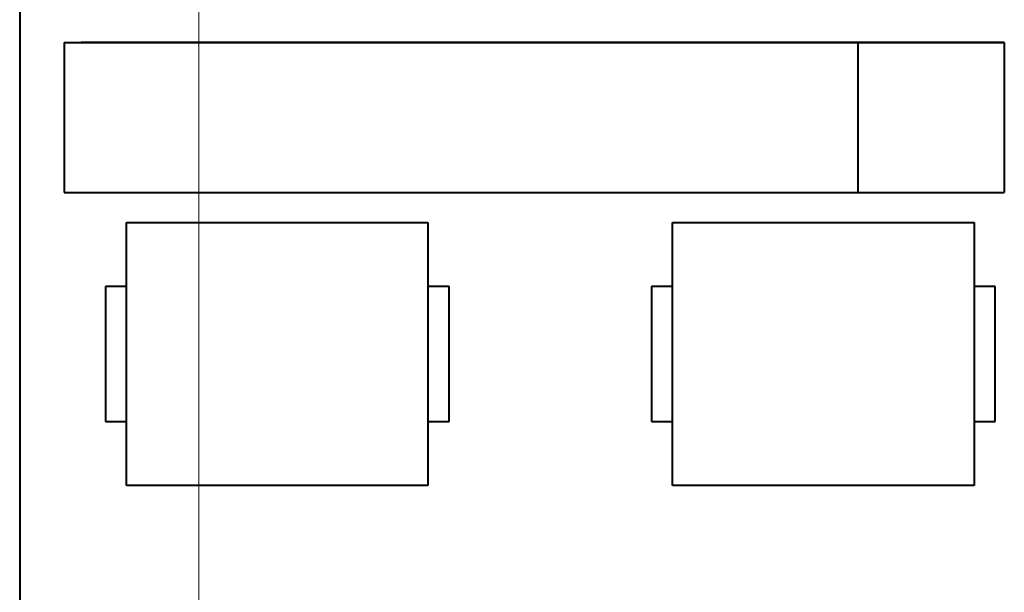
# Model space of a CAD drawing. Header units: millimetres. Extents: x 0 to 420, y -1 to 297.
# Tile 13 of 21: x 172 to 196, y 174 to 188. Entities that reach past the tile are written whole.
import ezdxf

# ---------------------------------------------------------------- set-up
doc = ezdxf.new("R2010")
doc.units = ezdxf.units.MM
for name, color, linetype in [('INGOMBRO_MAIN_CS', 7, 'Continuous'), ('Livello1', 7, 'Continuous'), ('ME001258.00_R00_', 7, 'Continuous')]:
    doc.layers.add(name, color=color, linetype=linetype)

# ---------------------------------------------------------------- blocks, each defined once
blk = doc.blocks.new('SEANNOT_GROUP3')
at = {"layer": 'Livello1', "color": 7, "linetype": 'Continuous', "lineweight": 20}
blk.add_line((176.576, 127.627), (176.576, 202.627), dxfattribs=at)
blk = doc.blocks.new('SE')
at = {"layer": 'INGOMBRO_MAIN_CS', "color": 7, "linetype": 'Continuous', "lineweight": 40}
for p, q in [((172.334, 146.626), (172.334, 195.626)), ((173.38, 187.505), (173.38, 183.945)), ((173.38, 187.505), (173.38, 187.505)), ((173.38, 187.505), (173.38, 187.505)), ((173.38, 187.505), (173.58, 187.505)), ((173.38, 187.505), (173.38, 183.945)), ((173.58, 187.505), (192.204, 187.505)), ((195.48, 187.505), (173.78, 187.505)), ((192.204, 187.505), (192.204, 183.945)), ((192.204, 187.505), (195.68, 187.505)), ((195.68, 187.505), (195.48, 187.505)), ((195.68, 187.505), (195.68, 183.945)), ((173.38, 183.945), (173.58, 183.945)), ((173.38, 183.945), (173.78, 183.945)), ((173.58, 183.945), (192.204, 183.945)), ((192.204, 183.945), (195.68, 183.945)), ((174.859, 176.987), (174.859, 183.237)), ((174.859, 183.237), (182.009, 183.237)), ((182.009, 183.237), (182.009, 176.987)), ((187.813, 176.987), (187.813, 183.237)), ((187.813, 183.237), (194.963, 183.237)), ((194.963, 183.237), (194.963, 176.987)), ((174.359, 181.712), (174.359, 178.512)), ((174.859, 181.712), (174.359, 181.712)), ((182.509, 181.712), (182.009, 181.712)), ((182.509, 178.512), (182.509, 181.712)), ((187.313, 181.712), (187.313, 178.512)), ((187.813, 181.712), (187.313, 181.712)), ((195.463, 181.712), (194.963, 181.712)), ((195.463, 178.512), (195.463, 181.712)), ((174.359, 178.512), (174.859, 178.512)), ((182.009, 178.512), (182.509, 178.512)), ((187.313, 178.512), (187.813, 178.512)), ((194.963, 178.512), (195.463, 178.512)), ((182.009, 176.987), (174.859, 176.987)), ((194.963, 176.987), (187.813, 176.987))]:
    blk.add_line(p, q, dxfattribs=at)
at = {"layer": 'ME001258.00_R00_', "color": 7, "linetype": 'Continuous', "lineweight": 40}
blk.add_line((172.326, 200.877), (172.326, 129.377), dxfattribs=at)

msp = doc.modelspace()

# ---------------------------------------------------------------- block references
at = {"layer": 'Livello1'}
for name in ['SE', 'SEANNOT_GROUP3']:
    msp.add_blockref(name, (0, 0), dxfattribs=at)

doc.saveas('drawing.dxf')
